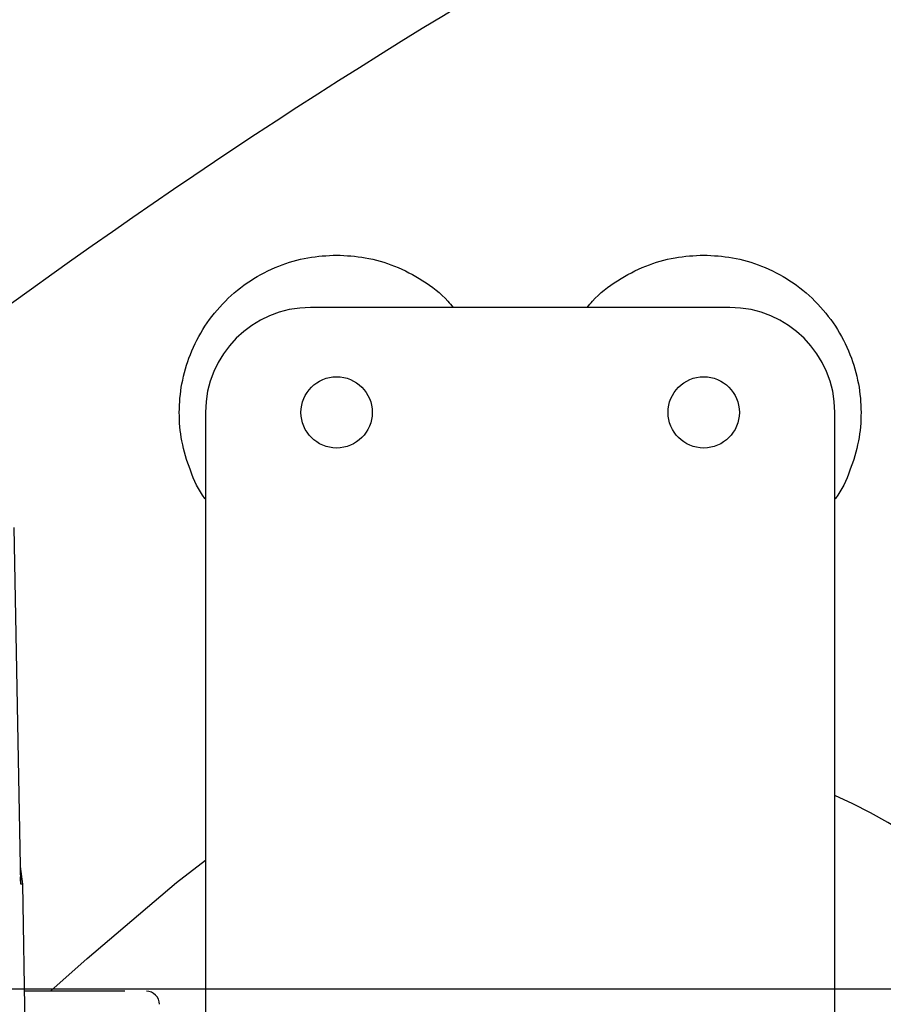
# Model space of a CAD drawing. Header units: millimetres. Extents: x 2719 to 13968, y 3953 to 13921.
# Tile 77 of 160: x 5245 to 5328, y 8539 to 8633. Entities that reach past the tile are written whole.
import ezdxf

# ---------------------------------------------------------------- set-up
doc = ezdxf.new("R2010")
doc.units = ezdxf.units.MM

msp = doc.modelspace()

# ---------------------------------------------------------------- linework, layer by layer
at = {"color": 7, "linetype": 'Continuous', "lineweight": 25}
for p, q in [((5313.042, 8605.912), (5273.048, 8605.912)), ((5263.049, 8595.914), (5263.049, 8530.922)), ((5323.041, 8530.922), (5323.041, 8595.914)), ((5245.436, 8550.948), (5244.814, 8584.95)), ((5260.294, 8551.078), (5263.049, 8553.208)), ((5245.628, 8550.913), (5245.405, 8552.608)), ((5245.584, 8550.92), (5245.442, 8550.92)), ((5246.003, 8529.411), (5245.627, 8550.92)), ((5251.759, 8543.842), (5260.294, 8551.078)), ((5248.298, 8540.771), (5251.759, 8543.842))]:
    msp.add_line(p, q, dxfattribs=at)
for p, q in [((5511.766, 8540.921), (2929.558, 8540.921)), ((5511.766, 8540.921), (2929.558, 8540.921)), ((5530.513, 8540.921), (4650.63, 8540.921))]:
    msp.add_line(p, q)
for centre in [(5275.547, 8595.914), (5310.543, 8595.914)]:
    msp.add_circle(centre, 3.4, dxfattribs=at)
at = {"color": 30, "true_color": 0xf26722}
for radius, start, end in [(2359.686, 330, 180), (823.781, 209.442633, 59.442633)]:
    msp.add_arc((5530.513, 8540.921), radius, start, end, dxfattribs=at)
at = {"color": 7, "linetype": 'Continuous', "lineweight": 25}
for centre, radius, start, end in [((5597.717, 8121.325), 599.92, 99.099358, 127.868716), ((5273.048, 8595.914), 9.999, 90, 180), ((5313.042, 8595.914), 9.999, 0, 90), ((5298.353, 8504.704), 59.992, 8.86674, 65.69919), ((5257.406, 8539.471), 1.25, 0, 90)]:
    msp.add_arc(centre, radius, start, end, dxfattribs=at)
at = {"color": 8, "linetype": 'Continuous', "lineweight": 25}
for points, knots in [([(5263.049, 8587.639), (5263.03, 8587.661), (5262.374, 8588.465), (5261.561, 8590.346), (5260.713, 8593.108), (5260.468, 8595.915), (5260.721, 8598.712), (5261.526, 8601.508), (5262.918, 8604.196), (5264.866, 8606.594), (5267.265, 8608.545), (5269.953, 8609.928), (5272.748, 8610.763), (5274.632, 8610.863), (5275.547, 8610.912)], [0, 0, 0, 0, 0.002698, 0.096428, 0.186418, 0.27132, 0.356223, 0.446211, 0.539941, 0.635659, 0.731379, 0.825109, 0.915097, 1, 1, 1, 1]), ([(5275.547, 8610.912), (5276.461, 8610.863), (5278.345, 8610.762), (5281.147, 8609.933), (5283.806, 8608.525), (5285.688, 8607.135), (5286.484, 8606.118), (5286.645, 8605.912)], [0, 0, 0, 0, 0.218513, 0.450115, 0.691345, 0.937695, 1, 1, 1, 1]), ([(5299.445, 8605.912), (5299.605, 8606.118), (5300.401, 8607.135), (5302.284, 8608.525), (5304.942, 8609.933), (5307.745, 8610.762), (5309.628, 8610.863), (5310.543, 8610.912)], [0, 0, 0, 0, 0.062305, 0.308655, 0.549885, 0.781487, 1, 1, 1, 1]), ([(5310.543, 8610.912), (5311.457, 8610.863), (5313.342, 8610.763), (5316.137, 8609.928), (5318.825, 8608.545), (5321.223, 8606.594), (5323.172, 8604.196), (5324.564, 8601.508), (5325.368, 8598.712), (5325.622, 8595.915), (5325.376, 8593.108), (5324.529, 8590.346), (5323.716, 8588.465), (5323.059, 8587.661), (5323.041, 8587.639)], [0, 0, 0, 0, 0.084903, 0.174891, 0.268621, 0.364341, 0.460059, 0.553789, 0.643777, 0.72868, 0.813582, 0.903572, 0.997302, 1, 1, 1, 1])]:
    msp.add_open_spline(points, degree=3, knots=knots, dxfattribs=at)
at = {"color": 7, "linetype": 'Continuous', "lineweight": 25}
for points, knots in [([(5245.436, 8550.948), (5245.436, 8550.948), (5245.437, 8550.949), (5245.437, 8550.962), (5245.436, 8551.012), (5245.423, 8551.23), (5245.407, 8551.445), (5245.394, 8551.614)], [0, 0, 0, 0, 0.022926, 0.047927, 0.109765, 0.301168, 1, 1, 1, 1]), ([(5245.442, 8550.92), (5245.441, 8550.922), (5245.439, 8550.924), (5245.437, 8550.935), (5245.436, 8550.944), (5245.436, 8550.948)], [0, 0, 0, 0, 0.565985, 0.795541, 1, 1, 1, 1]), ([(5255.345, 8540.721), (5254.672, 8540.721), (5253.636, 8540.721), (5251.921, 8540.721), (5250.538, 8540.721), (5249.16, 8540.721), (5247.465, 8540.721), (5246.459, 8540.721), (5245.806, 8540.721)], [0, 0, 0, 0, 0.23956, 0.368519, 0.500215, 0.631911, 0.76087, 1, 1, 1, 1])]:
    msp.add_open_spline(points, degree=3, knots=knots, dxfattribs=at)

doc.saveas('drawing.dxf')
